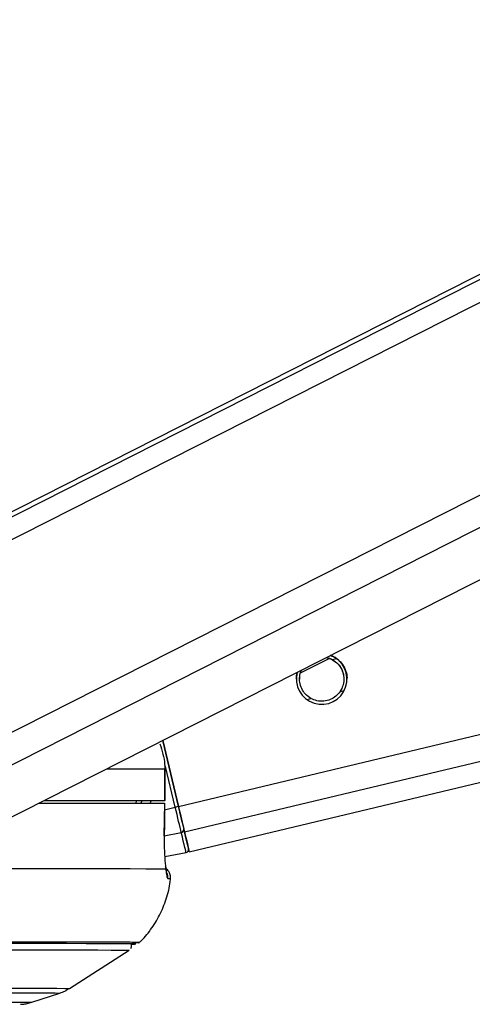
# Model space of a CAD drawing. Header units: millimetres. Extents: x 10 to 13239, y 20 to 10604.
# Tile 125 of 130: x 11850 to 11893, y 2929 to 3022. Entities that reach past the tile are written whole.
import ezdxf

# ---------------------------------------------------------------- set-up
doc = ezdxf.new("R2010")
doc.units = ezdxf.units.MM

msp = doc.modelspace()

# ---------------------------------------------------------------- linework, layer by layer
at = {"color": 8, "linetype": 'Continuous', "lineweight": 25}
for p, q in [((11834.166, 2965.124), (12104.04, 3101.87)), ((11834.488, 2967.442), (12099.864, 3101.908)), ((11838.262, 2948.955), (12139.407, 3101.546)), ((11839.758, 2946.638), (12145.37, 3101.491)), ((11865.259, 2947.609), (12496.643, 3098.283)), ((11865.831, 2945.213), (12506.866, 3098.19)), ((11879.844, 2961.512), (11880.244, 2961.607)), ((11877.412, 2957.739), (11877.814, 2957.835)), ((11880.565, 2958.492), (11880.968, 2958.588)), ((11864.952, 2947.536), (11864.034, 2951.383)), ((11861.679, 2947.92), (11861.824, 2948.155)), ((11863.946, 2947.296), (11864.952, 2947.536)), ((11863.912, 2944.842), (11865.521, 2945.153))]:
    msp.add_line(p, q, dxfattribs=at)
at = {"color": 7, "linetype": 'Continuous', "lineweight": 25}
for p, q in [((12098.924, 3101.917), (11836.095, 2968.741)), ((11846.939, 2945.339), (12154.942, 3101.403)), ((11866.283, 2943.308), (12514.994, 3098.116)), ((11876.835, 2960.266), (11879.521, 2961.619)), ((11879.279, 2961.725), (11879.844, 2961.512)), ((11863.766, 2953.865), (11865.259, 2947.609)), ((11865.259, 2947.609), (11863.767, 2953.865)), ((11863.956, 2951.159), (11863.96, 2948.159)), ((11863.966, 2951.159), (11863.956, 2951.159)), ((11863.97, 2948.159), (11863.966, 2951.159)), ((11861.231, 2948.157), (11861.227, 2947.921)), ((11862.97, 2948.156), (11861.23, 2948.154)), ((11863.912, 2944.824), (11863.955, 2947.909)), ((11863.94, 2947.909), (11863.946, 2947.909)), ((11863.903, 2944.822), (11863.913, 2944.824)), ((11863.947, 2942.878), (11865.973, 2943.25)), ((11854.94, 2930.378), (11860.589, 2934.001)), ((11851.36, 2929.074), (11854.021, 2929.943))]:
    msp.add_line(p, q, dxfattribs=at)
at = {"color": 8, "linetype": 'Continuous', "lineweight": 25, "flags": 128}
for points in [[(11858.464, 2951.178), (11858.935, 2951.177), (11860.636, 2951.173), (11862.043, 2951.169), (11863.152, 2951.164), (11863.956, 2951.159)], [(11864.241, 2940.796), (11864.351, 2940.794), (11864.43, 2940.792), (11864.477, 2940.79), (11864.493, 2940.788), (11864.493, 2940.788)], [(11835.174, 2929.979), (11838.411, 2929.978), (11841.381, 2929.977), (11844.068, 2929.976), (11846.459, 2929.973), (11848.539, 2929.97), (11850.298, 2929.967), (11851.726, 2929.963), (11852.814, 2929.958), (11853.558, 2929.953), (11853.953, 2929.947), (11854.021, 2929.942)], [(11835.824, 2930.415), (11839.106, 2930.414), (11842.118, 2930.413), (11844.844, 2930.412), (11847.269, 2930.409), (11849.379, 2930.406), (11851.163, 2930.403), (11852.611, 2930.398), (11853.715, 2930.394), (11854.47, 2930.388), (11854.87, 2930.382), (11854.94, 2930.378)], [(11833.293, 2929.108), (11836.467, 2929.108), (11839.373, 2929.107), (11841.994, 2929.105), (11844.315, 2929.103), (11846.324, 2929.1), (11848.008, 2929.097), (11849.358, 2929.092), (11850.366, 2929.088), (11851.026, 2929.082), (11851.335, 2929.076), (11851.36, 2929.074)]]:
    msp.add_lwpolyline(points, dxfattribs=at)
at = {"color": 7, "linetype": 'Continuous', "lineweight": 25, "flags": 128}
for points in [[(11852.064, 2947.935), (11852.198, 2947.935), (11854.714, 2947.933), (11856.965, 2947.93), (11858.94, 2947.927), (11860.632, 2947.923), (11862.034, 2947.919), (11863.14, 2947.914), (11863.946, 2947.909)], [(11852.544, 2948.178), (11852.944, 2948.178), (11854.898, 2948.176), (11856.63, 2948.173), (11858.134, 2948.169), (11859.405, 2948.166), (11860.438, 2948.162), (11861.231, 2948.157)], [(11852.556, 2948.185), (11854.687, 2948.183), (11856.952, 2948.18), (11858.939, 2948.177), (11860.64, 2948.173), (11862.047, 2948.169), (11863.156, 2948.164), (11863.96, 2948.159)], [(11863.96, 2948.159), (11863.967, 2948.159), (11863.928, 2948.158), (11863.845, 2948.158), (11863.723, 2948.157), (11863.567, 2948.157), (11863.383, 2948.157), (11863.181, 2948.156), (11862.97, 2948.156)], [(11863.946, 2947.909), (11863.918, 2945.91), (11863.903, 2944.822)], [(11865.521, 2945.153), (11865.469, 2945.37), (11865.41, 2945.618), (11865.344, 2945.893), (11865.273, 2946.192), (11865.197, 2946.511), (11865.117, 2946.844), (11865.035, 2947.188), (11864.952, 2947.536)], [(11865.831, 2945.213), (11865.779, 2945.431), (11865.719, 2945.68), (11865.653, 2945.957), (11865.582, 2946.258), (11865.505, 2946.579), (11865.425, 2946.914), (11865.343, 2947.259), (11865.259, 2947.609)], [(11865.259, 2947.609), (11865.334, 2947.296), (11865.408, 2946.987), (11865.479, 2946.687), (11865.548, 2946.4), (11865.612, 2946.131), (11865.671, 2945.883), (11865.724, 2945.66), (11865.771, 2945.465)], [(11865.973, 2943.25), (11865.965, 2943.282), (11865.944, 2943.374), (11865.907, 2943.527), (11865.857, 2943.739), (11865.793, 2944.01), (11865.715, 2944.337), (11865.624, 2944.719), (11865.521, 2945.153)], [(11865.771, 2945.465), (11865.871, 2945.043), (11865.96, 2944.672), (11866.035, 2944.354), (11866.098, 2944.091), (11866.147, 2943.884), (11866.182, 2943.736), (11866.203, 2943.646), (11866.21, 2943.615)], [(11866.283, 2943.308), (11866.284, 2943.308), (11866.254, 2943.432), (11866.168, 2943.797), (11866.025, 2944.396), (11865.831, 2945.213)], [(11848.338, 2941.737), (11851.425, 2941.735), (11854.215, 2941.733), (11856.693, 2941.73), (11858.848, 2941.727), (11860.67, 2941.723), (11862.149, 2941.718), (11863.279, 2941.713), (11864.055, 2941.707)], [(11860.73, 2934.581), (11860.993, 2934.585), (11861.127, 2934.592), (11860.904, 2934.599), (11860.327, 2934.605), (11859.397, 2934.61), (11858.121, 2934.615), (11856.503, 2934.619), (11854.552, 2934.623), (11852.278, 2934.626), (11849.692, 2934.628), (11846.807, 2934.63), (11843.637, 2934.631), (11840.198, 2934.631)], [(11860.73, 2934.58), (11861.083, 2934.585), (11861.217, 2934.592), (11860.994, 2934.599), (11860.416, 2934.605), (11859.486, 2934.61), (11858.207, 2934.615), (11856.587, 2934.619), (11854.634, 2934.623), (11852.357, 2934.626), (11849.768, 2934.628), (11846.879, 2934.63), (11843.705, 2934.631), (11840.262, 2934.631)], [(11860.881, 2934.721), (11861.034, 2934.723), (11861.472, 2934.73), (11861.559, 2934.737), (11861.297, 2934.744), (11860.685, 2934.749), (11859.727, 2934.755), (11858.428, 2934.76), (11856.794, 2934.764), (11854.833, 2934.767), (11852.555, 2934.77), (11849.97, 2934.773), (11847.091, 2934.774), (11843.933, 2934.775), (11841.108, 2934.776)], [(11839.817, 2934.041), (11843.229, 2934.041), (11846.375, 2934.04), (11849.238, 2934.038), (11851.805, 2934.036), (11854.062, 2934.033), (11855.998, 2934.029), (11857.603, 2934.025), (11858.87, 2934.02), (11859.793, 2934.015), (11860.366, 2934.009), (11860.587, 2934.002), (11860.589, 2934.001)]]:
    msp.add_lwpolyline(points, dxfattribs=at)
at = {"color": 7, "linetype": 'Continuous', "lineweight": 25}
for centre, radius, start, end in [((11878.829, 2959.676), 2.4, 164.28687, 69.4572), ((11879.795, 2885.693), 63.599, 103.21145, 103.49579), ((11865.492, 2945.432), 0.28, 275.77276, 6.87222), ((11865.918, 2943.546), 0.3, 280.45727, 13.39275)]:
    msp.add_arc(centre, radius, start, end, dxfattribs=at)
at = {"color": 8, "linetype": 'Continuous', "lineweight": 25}
msp.add_arc((11863.244, 2940.903), 1.003, 353.87106, 24.57722, dxfattribs=at)
msp.add_ellipse((11859.162, 2949.328), major_axis=(2.378, 2.824), ratio=0.999929, start_param=5.019897, end_param=5.088931, dxfattribs=at)
at = {"color": 7, "linetype": 'Continuous', "lineweight": 25}
for points, knots in [([(11879.253, 2961.712), (11879.261, 2961.711), (11879.481, 2961.699), (11879.666, 2961.596), (11879.844, 2961.498)], [0, 0, 0, 0, 0.039262, 1, 1, 1, 1]), ([(11879.665, 2961.921), (11879.88, 2961.822), (11880.136, 2961.704), (11880.333, 2961.544), (11880.365, 2961.518)], [0, 0, 0, 0, 0.839933, 1, 1, 1, 1]), ([(11879.844, 2961.512), (11880.033, 2961.384), (11880.381, 2961.148), (11880.747, 2960.599), (11880.932, 2960.008), (11880.937, 2959.414), (11880.809, 2958.903), (11880.642, 2958.621), (11880.565, 2958.492)], [0, 0, 0, 0, 0.2046424, 0.3763379, 0.5488377, 0.7033649, 0.8642776, 1, 1, 1, 1]), ([(11879.844, 2961.498), (11880.034, 2961.37), (11880.382, 2961.135), (11880.742, 2960.586), (11880.922, 2960.075), (11880.913, 2959.764), (11880.911, 2959.661)], [0, 0, 0, 0, 0.322292, 0.592731, 0.86447, 1, 1, 1, 1]), ([(11880.365, 2961.518), (11880.52, 2961.368), (11880.833, 2961.068), (11881.128, 2960.442), (11881.243, 2959.946), (11881.222, 2959.711), (11881.219, 2959.676)], [0, 0, 0, 0, 0.329458, 0.661331, 0.949666, 1, 1, 1, 1]), ([(11877.814, 2957.835), (11877.625, 2957.963), (11877.277, 2958.198), (11876.911, 2958.747), (11876.725, 2959.339), (11876.725, 2959.93), (11876.807, 2960.325), (11876.906, 2960.505), (11876.919, 2960.53)], [0, 0, 0, 0, 0.230182, 0.42328, 0.617272, 0.791067, 0.972069, 1, 1, 1, 1]), ([(11876.747, 2959.659), (11876.743, 2959.741), (11876.731, 2960.017), (11876.81, 2960.318), (11876.913, 2960.504), (11876.929, 2960.535)], [0, 0, 0, 0, 0.2626671, 0.8799853, 1, 1, 1, 1]), ([(11876.439, 2959.671), (11876.44, 2959.829), (11876.441, 2960.066), (11876.512, 2960.268), (11876.536, 2960.335)], [0, 0, 0, 0, 0.665486, 1, 1, 1, 1]), ([(11880.565, 2958.492), (11880.443, 2958.339), (11880.198, 2958.034), (11879.647, 2957.706), (11879.023, 2957.55), (11878.366, 2957.586), (11877.996, 2957.753), (11877.814, 2957.835)], [0, 0, 0, 0, 0.196444, 0.39263, 0.59335, 0.798814, 1, 1, 1, 1]), ([(11863.497, 2953.543), (11863.7, 2952.897), (11863.946, 2952.114), (11863.955, 2951.301), (11863.956, 2951.159)], [0, 0, 0, 0, 0.825041, 1, 1, 1, 1]), ([(11863.903, 2944.822), (11863.902, 2944.556), (11863.898, 2943.841), (11863.944, 2942.74), (11864.011, 2942.025), (11864.052, 2941.729), (11864.055, 2941.707)], [0, 0, 0, 0, 0.220492, 0.593656, 0.970364, 1, 1, 1, 1]), ([(11864.135, 2941.308), (11864.135, 2941.307), (11864.136, 2941.305), (11864.105, 2941.461), (11864.077, 2941.681), (11864.044, 2941.914), (11864.036, 2941.97)], [0, 0, 0, 0, 0.114256, 0.413837, 0.861704, 1, 1, 1, 1]), ([(11864.475, 2940.755), (11864.484, 2940.79), (11864.525, 2940.95), (11864.46, 2941.223), (11864.312, 2941.495), (11864.165, 2941.653), (11864.075, 2941.708), (11864.053, 2941.722)], [0, 0, 0, 0, 0.096377, 0.438153, 0.704059, 0.925909, 1, 1, 1, 1]), ([(11864.055, 2941.707), (11864.083, 2941.454), (11864.143, 2940.932), (11864.208, 2940.842), (11864.241, 2940.796)], [0, 0, 0, 0, 0.4853509, 1, 1, 1, 1]), ([(11861.469, 2934.664), (11861.557, 2934.74), (11862.04, 2935.161), (11862.768, 2936.108), (11863.61, 2937.499), (11864.175, 2939.056), (11864.474, 2940.172), (11864.485, 2940.757), (11864.485, 2940.784)], [0, 0, 0, 0, 0.050148, 0.276035, 0.50975, 0.747976, 0.988634, 1, 1, 1, 1]), ([(11860.737, 2934.15), (11860.739, 2934.153), (11860.779, 2934.198), (11860.821, 2934.324), (11860.815, 2934.445), (11860.812, 2934.506)], [0, 0, 0, 0, 0.026523, 0.504932, 1, 1, 1, 1]), ([(11853.874, 2929.904), (11854.049, 2929.954), (11854.377, 2930.047), (11854.667, 2930.243), (11854.802, 2930.334)], [0, 0, 0, 0, 0.535085, 1, 1, 1, 1]), ([(11850.292, 2928.879), (11850.327, 2928.881), (11850.38, 2928.883), (11850.573, 2928.901), (11850.849, 2928.937), (11851.093, 2929.001), (11851.239, 2929.039)], [0, 0, 0, 0, 0.393073, 0.58514, 0.750988, 1, 1, 1, 1])]:
    msp.add_open_spline(points, degree=3, knots=knots, dxfattribs=at)

doc.saveas('drawing.dxf')
